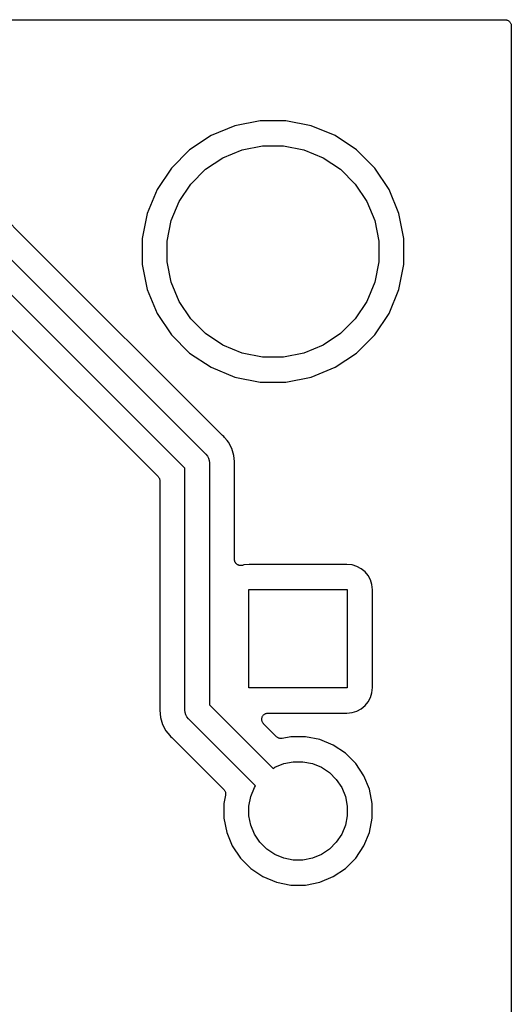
# Model space of a CAD drawing. Extents: x 3.04 to 9.02, y -6.31 to -2.47.
# Tile 33 of 33: x 8.63 to 9.02, y -3.26 to -2.47. Entities that reach past the tile are written whole.
import ezdxf

# ---------------------------------------------------------------- set-up
doc = ezdxf.new("R2010")
doc.units = 0
doc.header["$MEASUREMENT"] = 0
doc.layers.add('BLACK', color=7, linetype='CONTINUOUS')

msp = doc.modelspace()

# ---------------------------------------------------------------- linework, layer by layer
at = {"layer": 'BLACK', "linetype": 'CONTINUOUS'}
for p, q in [((8.59755, -2.47447), (9.01553, -2.47447)), ((9.01553, -2.47447), (9.01557, -2.47447)), ((9.01557, -2.47447), (9.01557, -2.47447)), ((9.01557, -2.47447), (9.01557, -2.47447)), ((9.01557, -2.47447), (9.0156, -2.47447)), ((9.0156, -2.47447), (9.01607, -2.47452)), ((9.01607, -2.47452), (9.01654, -2.47457)), ((9.01654, -2.47457), (9.01655, -2.47458)), ((9.01655, -2.47458), (9.01657, -2.47458)), ((9.01657, -2.47458), (9.01702, -2.47472)), ((9.01702, -2.47472), (9.01747, -2.47486)), ((9.01747, -2.47486), (9.01748, -2.47487)), ((9.01748, -2.47487), (9.0175, -2.47487)), ((9.0175, -2.47487), (9.01791, -2.4751)), ((9.01791, -2.4751), (9.01833, -2.47532)), ((9.01833, -2.47532), (9.01834, -2.47533)), ((9.01834, -2.47533), (9.01836, -2.47534)), ((9.01836, -2.47534), (9.01872, -2.47564)), ((9.01872, -2.47564), (9.01908, -2.47595)), ((9.01908, -2.47595), (9.01909, -2.47596)), ((9.01909, -2.47596), (9.0191, -2.47597)), ((9.0191, -2.47597), (9.0194, -2.47634)), ((9.0194, -2.47634), (9.0197, -2.4767)), ((9.0197, -2.4767), (9.0197, -2.47672)), ((9.0197, -2.47672), (9.01972, -2.47673)), ((9.01972, -2.47673), (9.01993, -2.47715)), ((9.01993, -2.47715), (9.02015, -2.47756)), ((9.02015, -2.47756), (9.02016, -2.47758)), ((9.02016, -2.47758), (9.02017, -2.4776)), ((9.02017, -2.4776), (9.0203, -2.47805)), ((9.0203, -2.47805), (9.02044, -2.4785)), ((9.02044, -2.4785), (9.02044, -2.47851)), ((9.02044, -2.47851), (9.02044, -2.47853)), ((9.02044, -2.47853), (9.02049, -2.479)), ((9.02049, -2.479), (9.02053, -2.47947)), ((9.02053, -2.47947), (9.02053, -6.30303)), ((8.79948, -2.55938), (8.78043, -2.56726)), ((8.81969, -2.55535), (8.79948, -2.55938)), ((8.84031, -2.55535), (8.81969, -2.55535)), ((8.86052, -2.55938), (8.84031, -2.55535)), ((8.87957, -2.56726), (8.86052, -2.55938)), ((8.78043, -2.56726), (8.76329, -2.57872)), ((8.89671, -2.57872), (8.87957, -2.56726)), ((8.80531, -2.57861), (8.82166, -2.57535)), ((8.82166, -2.57535), (8.83834, -2.57535)), ((8.83834, -2.57535), (8.85469, -2.57861)), ((8.76329, -2.57872), (8.74872, -2.59329)), ((8.77604, -2.59425), (8.78991, -2.58499)), ((8.78991, -2.58499), (8.80531, -2.57861)), ((8.85469, -2.57861), (8.87009, -2.58499)), ((8.87009, -2.58499), (8.88396, -2.59425)), ((8.91128, -2.59329), (8.89671, -2.57872)), ((8.74872, -2.59329), (8.73726, -2.61043)), ((8.76425, -2.60604), (8.77604, -2.59425)), ((8.88396, -2.59425), (8.89575, -2.60604)), ((8.92274, -2.61043), (8.91128, -2.59329)), ((8.75499, -2.61991), (8.76425, -2.60604)), ((8.89575, -2.60604), (8.90501, -2.61991)), ((8.73726, -2.61043), (8.72938, -2.62948)), ((8.93062, -2.62948), (8.92274, -2.61043)), ((8.57818, -2.62426), (8.77593, -2.82201)), ((8.63494, -2.65274), (8.60269, -2.62048)), ((8.74861, -2.63531), (8.75499, -2.61991)), ((8.90501, -2.61991), (8.91139, -2.63531)), ((8.72938, -2.62948), (8.72535, -2.64969)), ((8.93465, -2.64969), (8.93062, -2.62948)), ((8.75946, -2.83338), (8.56426, -2.63818)), ((8.74535, -2.65166), (8.74861, -2.63531)), ((8.91139, -2.63531), (8.91465, -2.65166)), ((8.7892, -2.807), (8.63494, -2.65274)), ((8.72535, -2.64969), (8.72535, -2.67031)), ((8.74535, -2.66834), (8.74535, -2.65166)), ((8.91465, -2.65166), (8.91465, -2.66834)), ((8.93465, -2.67031), (8.93465, -2.64969)), ((8.72535, -2.67031), (8.72938, -2.69052)), ((8.74861, -2.68469), (8.74535, -2.66834)), ((8.91465, -2.66834), (8.91139, -2.68469)), ((8.93062, -2.69052), (8.93465, -2.67031)), ((8.75499, -2.70009), (8.74861, -2.68469)), ((8.91139, -2.68469), (8.90501, -2.70009)), ((8.72938, -2.69052), (8.73726, -2.70957)), ((8.92274, -2.70957), (8.93062, -2.69052)), ((8.76425, -2.71396), (8.75499, -2.70009)), ((8.90501, -2.70009), (8.89575, -2.71396)), ((8.73726, -2.70957), (8.74872, -2.72671)), ((8.91128, -2.72671), (8.92274, -2.70957)), ((8.61, -2.7122), (8.738, -2.8402)), ((8.77604, -2.72575), (8.76425, -2.71396)), ((8.89575, -2.71396), (8.88396, -2.72575)), ((8.74872, -2.72671), (8.76329, -2.74128)), ((8.78991, -2.73501), (8.77604, -2.72575)), ((8.88396, -2.72575), (8.87009, -2.73501)), ((8.89671, -2.74128), (8.91128, -2.72671)), ((8.76329, -2.74128), (8.78043, -2.75274)), ((8.80531, -2.74139), (8.78991, -2.73501)), ((8.82166, -2.74465), (8.80531, -2.74139)), ((8.85469, -2.74139), (8.83834, -2.74465)), ((8.87009, -2.73501), (8.85469, -2.74139)), ((8.87957, -2.75274), (8.89671, -2.74128)), ((8.83834, -2.74465), (8.82166, -2.74465)), ((8.78043, -2.75274), (8.79948, -2.76062)), ((8.86052, -2.76062), (8.87957, -2.75274)), ((8.79948, -2.76062), (8.81969, -2.76465)), ((8.81969, -2.76465), (8.84031, -2.76465)), ((8.84031, -2.76465), (8.86052, -2.76062)), ((8.78936, -2.80713), (8.7892, -2.807)), ((8.78951, -2.80728), (8.78936, -2.80713)), ((8.78956, -2.80732), (8.78951, -2.80728)), ((8.79051, -2.8081), (8.78956, -2.80732)), ((8.79129, -2.80905), (8.79051, -2.8081)), ((8.79326, -2.81145), (8.79129, -2.80905)), ((8.79129, -2.80905), (8.79129, -2.80905)), ((8.79424, -2.81265), (8.79326, -2.81145)), ((8.79326, -2.81145), (8.79326, -2.81145)), ((8.79701, -2.81783), (8.79424, -2.81265)), ((8.79872, -2.82346), (8.79701, -2.81783)), ((8.77593, -2.82201), (8.7763, -2.82231)), ((8.7763, -2.82231), (8.77753, -2.82381)), ((8.77753, -2.82381), (8.7781, -2.82488)), ((8.7781, -2.82488), (8.77844, -2.82552)), ((8.77844, -2.82552), (8.77901, -2.82738)), ((8.77901, -2.82738), (8.7792, -2.82931)), ((8.7792, -2.82931), (8.77915, -2.82979)), ((8.79917, -2.82808), (8.79872, -2.82346)), ((8.79917, -2.82809), (8.79917, -2.82808)), ((8.79929, -2.82931), (8.79917, -2.82809)), ((8.79917, -2.83053), (8.79929, -2.82931)), ((8.75946, -3.02662), (8.75946, -2.83338)), ((8.77915, -2.82979), (8.77915, -3.02303)), ((8.79915, -2.83095), (8.79917, -2.83074)), ((8.79915, -2.83102), (8.79915, -2.83095)), ((8.79915, -2.90647), (8.79915, -2.83102)), ((8.79917, -2.83074), (8.79917, -2.83053)), ((8.738, -2.8402), (8.73801, -2.84022)), ((8.73801, -2.84022), (8.73801, -2.84022)), ((8.73801, -2.84022), (8.73801, -2.84022)), ((8.73801, -2.84022), (8.73805, -2.84025)), ((8.73805, -2.84025), (8.73834, -2.84062)), ((8.73834, -2.84062), (8.73863, -2.84097)), ((8.73863, -2.84097), (8.73864, -2.841)), ((8.73864, -2.841), (8.73866, -2.84102)), ((8.73866, -2.84102), (8.73887, -2.84143)), ((8.73887, -2.84143), (8.73909, -2.84183)), ((8.73909, -2.84183), (8.73909, -2.84186)), ((8.73909, -2.84186), (8.73911, -2.84188)), ((8.73911, -2.84188), (8.73924, -2.84233)), ((8.73924, -2.84233), (8.73937, -2.84277)), ((8.73937, -2.84277), (8.73937, -2.84279)), ((8.73937, -2.84279), (8.73938, -2.84282)), ((8.73938, -2.84282), (8.73942, -2.84328)), ((8.73942, -2.84328), (8.73946, -2.84374)), ((8.73946, -2.84374), (8.73946, -3.02539)), ((8.79917, -2.9067), (8.79915, -2.90647)), ((8.79917, -2.90693), (8.79917, -2.9067)), ((8.79922, -2.90718), (8.79917, -2.90693)), ((8.79924, -2.90744), (8.79922, -2.90718)), ((8.79931, -2.90766), (8.79924, -2.90744)), ((8.79935, -2.90789), (8.79931, -2.90766)), ((8.79945, -2.90813), (8.79935, -2.90789)), ((8.79953, -2.90838), (8.79945, -2.90813)), ((8.79964, -2.90858), (8.79953, -2.90838)), ((8.79972, -2.90879), (8.79964, -2.90858)), ((8.79986, -2.90901), (8.79972, -2.90879)), ((8.79998, -2.90924), (8.79986, -2.90901)), ((8.80013, -2.90942), (8.79998, -2.90924)), ((8.80026, -2.90961), (8.80013, -2.90942)), ((8.80044, -2.90979), (8.80026, -2.90961)), ((8.8006, -2.90999), (8.80044, -2.90979)), ((8.80078, -2.91014), (8.8006, -2.90999)), ((8.80094, -2.91031), (8.80078, -2.91014)), ((8.80115, -2.91045), (8.80094, -2.91031)), ((8.80135, -2.91062), (8.80115, -2.91045)), ((8.80156, -2.91073), (8.80135, -2.91062)), ((8.80175, -2.91086), (8.80156, -2.91073)), ((8.80198, -2.91096), (8.80175, -2.91086)), ((8.80221, -2.91108), (8.80198, -2.91096)), ((8.80243, -2.91115), (8.80221, -2.91108)), ((8.80264, -2.91124), (8.80243, -2.91115)), ((8.8029, -2.91129), (8.80264, -2.91124)), ((8.80314, -2.91137), (8.8029, -2.91129)), ((8.80337, -2.91139), (8.80314, -2.91137)), ((8.8036, -2.91144), (8.80337, -2.91139)), ((8.80386, -2.91144), (8.8036, -2.91144)), ((8.80411, -2.91147), (8.80386, -2.91144)), ((8.80434, -2.91145), (8.80411, -2.91147)), ((8.80457, -2.91145), (8.80434, -2.91145)), ((8.80483, -2.91141), (8.80457, -2.91145)), ((8.80509, -2.91138), (8.80483, -2.91141)), ((8.80531, -2.91132), (8.80509, -2.91138)), ((8.80553, -2.91128), (8.80531, -2.91132)), ((8.8056, -2.91126), (8.80553, -2.91128)), ((8.80671, -2.91092), (8.8056, -2.91126)), ((8.81088, -2.91051), (8.80671, -2.91092)), ((8.88912, -2.91051), (8.81088, -2.91051)), ((8.89329, -2.91092), (8.88912, -2.91051)), ((8.89706, -2.91206), (8.89329, -2.91092)), ((8.90054, -2.91392), (8.89706, -2.91206)), ((8.90358, -2.91642), (8.90054, -2.91392)), ((8.90608, -2.91946), (8.90358, -2.91642)), ((8.90794, -2.92294), (8.90608, -2.91946)), ((8.90908, -2.92671), (8.90794, -2.92294)), ((8.81063, -3.00937), (8.81063, -2.93063)), ((8.81063, -2.93063), (8.88937, -2.93063)), ((8.88937, -2.93063), (8.88937, -3.00937)), ((8.90949, -2.93088), (8.90908, -2.92671)), ((8.90949, -3.00912), (8.90949, -2.93088)), ((8.88937, -3.00937), (8.81063, -3.00937)), ((8.90908, -3.01329), (8.90949, -3.00912)), ((8.90608, -3.02054), (8.90794, -3.01706)), ((8.90794, -3.01706), (8.90908, -3.01329)), ((8.73944, -3.02588), (8.73932, -3.0271)), ((8.73946, -3.02546), (8.73944, -3.02567)), ((8.73944, -3.02567), (8.73944, -3.02588)), ((8.73946, -3.02539), (8.73946, -3.02546)), ((8.77915, -3.02303), (8.82996, -3.07384)), ((8.89706, -3.02794), (8.90054, -3.02608)), ((8.90054, -3.02608), (8.90358, -3.02358)), ((8.90358, -3.02358), (8.90608, -3.02054)), ((8.73932, -3.0271), (8.7399, -3.03295)), ((8.7399, -3.03295), (8.7416, -3.03858)), ((8.75942, -3.0271), (8.75946, -3.02662)), ((8.75961, -3.02903), (8.75942, -3.0271)), ((8.76017, -3.03089), (8.75961, -3.02903)), ((8.76099, -3.03243), (8.76017, -3.03089)), ((8.76108, -3.0326), (8.76099, -3.03243)), ((8.76231, -3.0341), (8.76108, -3.0326)), ((8.76269, -3.0344), (8.76231, -3.0341)), ((8.81604, -3.08776), (8.76269, -3.0344)), ((8.82097, -3.03444), (8.82102, -3.03396)), ((8.82097, -3.03445), (8.82097, -3.03444)), ((8.82097, -3.03446), (8.82097, -3.03445)), ((8.82101, -3.03493), (8.82097, -3.03446)), ((8.82102, -3.03396), (8.82107, -3.03349)), ((8.82107, -3.03349), (8.82108, -3.03348)), ((8.82108, -3.03347), (8.82122, -3.03301)), ((8.82108, -3.03348), (8.82108, -3.03347)), ((8.82122, -3.03301), (8.82136, -3.03255)), ((8.82136, -3.03255), (8.82137, -3.03255)), ((8.82137, -3.03254), (8.8216, -3.03211)), ((8.82137, -3.03255), (8.82137, -3.03254)), ((8.8216, -3.03211), (8.82183, -3.0317)), ((8.82183, -3.03169), (8.82184, -3.03168)), ((8.82183, -3.0317), (8.82183, -3.03169)), ((8.82184, -3.03168), (8.82214, -3.03131)), ((8.82214, -3.03131), (8.82245, -3.03094)), ((8.82245, -3.03094), (8.82246, -3.03093)), ((8.82245, -3.03094), (8.82245, -3.03094)), ((8.82246, -3.03093), (8.82283, -3.03063)), ((8.82283, -3.03063), (8.8232, -3.03033)), ((8.8232, -3.03033), (8.82321, -3.03032)), ((8.82321, -3.03032), (8.82322, -3.03032)), ((8.82322, -3.03032), (8.82364, -3.03009)), ((8.82364, -3.03009), (8.82407, -3.02987)), ((8.82407, -3.02987), (8.82408, -3.02986)), ((8.82407, -3.02987), (8.82407, -3.02987)), ((8.82408, -3.02986), (8.82454, -3.02973)), ((8.82454, -3.02973), (8.825, -3.02959)), ((8.825, -3.02959), (8.82501, -3.02959)), ((8.82501, -3.02959), (8.82502, -3.02958)), ((8.82502, -3.02958), (8.82549, -3.02954)), ((8.82549, -3.02954), (8.82597, -3.02949)), ((8.82597, -3.02949), (8.88912, -3.02949)), ((8.88912, -3.02949), (8.89329, -3.02908)), ((8.89329, -3.02908), (8.89706, -3.02794)), ((8.7416, -3.03858), (8.74437, -3.04376)), ((8.82106, -3.03541), (8.82101, -3.03493)), ((8.82106, -3.03542), (8.82106, -3.03541)), ((8.82106, -3.03543), (8.82106, -3.03542)), ((8.82119, -3.03588), (8.82106, -3.03543)), ((8.82133, -3.03635), (8.82119, -3.03588)), ((8.82133, -3.03636), (8.82133, -3.03635)), ((8.82156, -3.03679), (8.82133, -3.03636)), ((8.82133, -3.03636), (8.82133, -3.03636)), ((8.82178, -3.03721), (8.82156, -3.03679)), ((8.82178, -3.03722), (8.82178, -3.03721)), ((8.82179, -3.03723), (8.82178, -3.03722)), ((8.82208, -3.0376), (8.82179, -3.03723)), ((8.82239, -3.03798), (8.82208, -3.0376)), ((8.8224, -3.03799), (8.82239, -3.03798)), ((8.82243, -3.03803), (8.8224, -3.03799)), ((8.8224, -3.03799), (8.8224, -3.03799)), ((8.8224, -3.03799), (8.8224, -3.03799)), ((8.83282, -3.04841), (8.82243, -3.03803)), ((8.74437, -3.04376), (8.74732, -3.04736)), ((8.74732, -3.04736), (8.74732, -3.04736)), ((8.74732, -3.04736), (8.7481, -3.04831)), ((8.7481, -3.04831), (8.74905, -3.04908)), ((8.74905, -3.04908), (8.74911, -3.04913)), ((8.74911, -3.04913), (8.74925, -3.04928)), ((8.74925, -3.04928), (8.74942, -3.04941)), ((8.74942, -3.04941), (8.79062, -3.09062)), ((8.83318, -3.04871), (8.83282, -3.04841)), ((8.83354, -3.04901), (8.83318, -3.04871)), ((8.83356, -3.04902), (8.83354, -3.04901)), ((8.83358, -3.04903), (8.83356, -3.04902)), ((8.83398, -3.04925), (8.83358, -3.04903)), ((8.83439, -3.04948), (8.83398, -3.04925)), ((8.83441, -3.04948), (8.83439, -3.04948)), ((8.83444, -3.04949), (8.83441, -3.04948)), ((8.83488, -3.04963), (8.83444, -3.04949)), ((8.83532, -3.04977), (8.83488, -3.04963)), ((8.83535, -3.04977), (8.83532, -3.04977)), ((8.83537, -3.04978), (8.83535, -3.04977)), ((8.83583, -3.04983), (8.83537, -3.04978)), ((8.83629, -3.04988), (8.83583, -3.04983)), ((8.83632, -3.04988), (8.83629, -3.04988)), ((8.83634, -3.04988), (8.83632, -3.04988)), ((8.8368, -3.04983), (8.83634, -3.04988)), ((8.83726, -3.04979), (8.8368, -3.04983)), ((8.83731, -3.04979), (8.83726, -3.04979)), ((8.83733, -3.04978), (8.83731, -3.04979)), ((8.83731, -3.04979), (8.83731, -3.04979)), ((8.83731, -3.04979), (8.83731, -3.04979)), ((8.84415, -3.04843), (8.83733, -3.04978)), ((8.85585, -3.04843), (8.84415, -3.04843)), ((8.86732, -3.05071), (8.85585, -3.04843)), ((8.87812, -3.05518), (8.86732, -3.05071)), ((8.88785, -3.06168), (8.87812, -3.05518)), ((8.89612, -3.06995), (8.88785, -3.06168)), ((8.82996, -3.07384), (8.83135, -3.07291)), ((8.83135, -3.07291), (8.83852, -3.06994)), ((8.83852, -3.06994), (8.84612, -3.06843)), ((8.84612, -3.06843), (8.85388, -3.06843)), ((8.85388, -3.06843), (8.86148, -3.06994)), ((8.86148, -3.06994), (8.86865, -3.07291)), ((8.86865, -3.07291), (8.8751, -3.07721)), ((8.90261, -3.07967), (8.89612, -3.06995)), ((8.8751, -3.07721), (8.88058, -3.0827)), ((8.90709, -3.09048), (8.90261, -3.07967)), ((8.81214, -3.09631), (8.81511, -3.08915)), ((8.81511, -3.08915), (8.81604, -3.08776)), ((8.88058, -3.0827), (8.88489, -3.08915)), ((8.88489, -3.08915), (8.88786, -3.09631)), ((8.79062, -3.09062), (8.79063, -3.09063)), ((8.79063, -3.09063), (8.79063, -3.09063)), ((8.79063, -3.09063), (8.79063, -3.09063)), ((8.79063, -3.09063), (8.79067, -3.09067)), ((8.79199, -3.09513), (8.79063, -3.10195)), ((8.79067, -3.09067), (8.79096, -3.09103)), ((8.79096, -3.09103), (8.79125, -3.09139)), ((8.79125, -3.09139), (8.79126, -3.09141)), ((8.79126, -3.09141), (8.79128, -3.09143)), ((8.79128, -3.09143), (8.79149, -3.09184)), ((8.79149, -3.09184), (8.79171, -3.09225)), ((8.79171, -3.09225), (8.79171, -3.09227)), ((8.79171, -3.09227), (8.79172, -3.0923)), ((8.79172, -3.0923), (8.79185, -3.09274)), ((8.79185, -3.09274), (8.79199, -3.09319)), ((8.79199, -3.09319), (8.79199, -3.09321)), ((8.79199, -3.09321), (8.792, -3.09323)), ((8.79203, -3.09467), (8.79199, -3.09513)), ((8.792, -3.09323), (8.79204, -3.0937)), ((8.79208, -3.0942), (8.79203, -3.09467)), ((8.79204, -3.0937), (8.79208, -3.09416)), ((8.79208, -3.09416), (8.79208, -3.09418)), ((8.79208, -3.09418), (8.79208, -3.0942)), ((8.81063, -3.10392), (8.81214, -3.09631)), ((8.88786, -3.09631), (8.88937, -3.10392)), ((8.90937, -3.10195), (8.90709, -3.09048)), ((8.79063, -3.10195), (8.79063, -3.11364)), ((8.81063, -3.11167), (8.81063, -3.10392)), ((8.88937, -3.10392), (8.88937, -3.11167)), ((8.90937, -3.11364), (8.90937, -3.10195)), ((8.81214, -3.11928), (8.81063, -3.11167)), ((8.88937, -3.11167), (8.88786, -3.11928)), ((8.79063, -3.11364), (8.79291, -3.12511)), ((8.81511, -3.12644), (8.81214, -3.11928)), ((8.88786, -3.11928), (8.88489, -3.12644)), ((8.90709, -3.12511), (8.90937, -3.11364)), ((8.79291, -3.12511), (8.79739, -3.13592)), ((8.81942, -3.13289), (8.81511, -3.12644)), ((8.88489, -3.12644), (8.88058, -3.13289)), ((8.90261, -3.13592), (8.90709, -3.12511)), ((8.79739, -3.13592), (8.80388, -3.14564)), ((8.8249, -3.13838), (8.81942, -3.13289)), ((8.88058, -3.13289), (8.8751, -3.13838)), ((8.89612, -3.14564), (8.90261, -3.13592)), ((8.83135, -3.14268), (8.8249, -3.13838)), ((8.83852, -3.14565), (8.83135, -3.14268)), ((8.86865, -3.14268), (8.86148, -3.14565)), ((8.8751, -3.13838), (8.86865, -3.14268)), ((8.80388, -3.14564), (8.81215, -3.15391)), ((8.84612, -3.14717), (8.83852, -3.14565)), ((8.85388, -3.14717), (8.84612, -3.14717)), ((8.86148, -3.14565), (8.85388, -3.14717)), ((8.88785, -3.15391), (8.89612, -3.14564)), ((8.81215, -3.15391), (8.82188, -3.16041)), ((8.82188, -3.16041), (8.83268, -3.16488)), ((8.86732, -3.16488), (8.87812, -3.16041)), ((8.87812, -3.16041), (8.88785, -3.15391)), ((8.83268, -3.16488), (8.84415, -3.16717)), ((8.84415, -3.16717), (8.85585, -3.16717)), ((8.85585, -3.16717), (8.86732, -3.16488))]:
    msp.add_line(p, q, dxfattribs=at)

doc.saveas('drawing.dxf')
